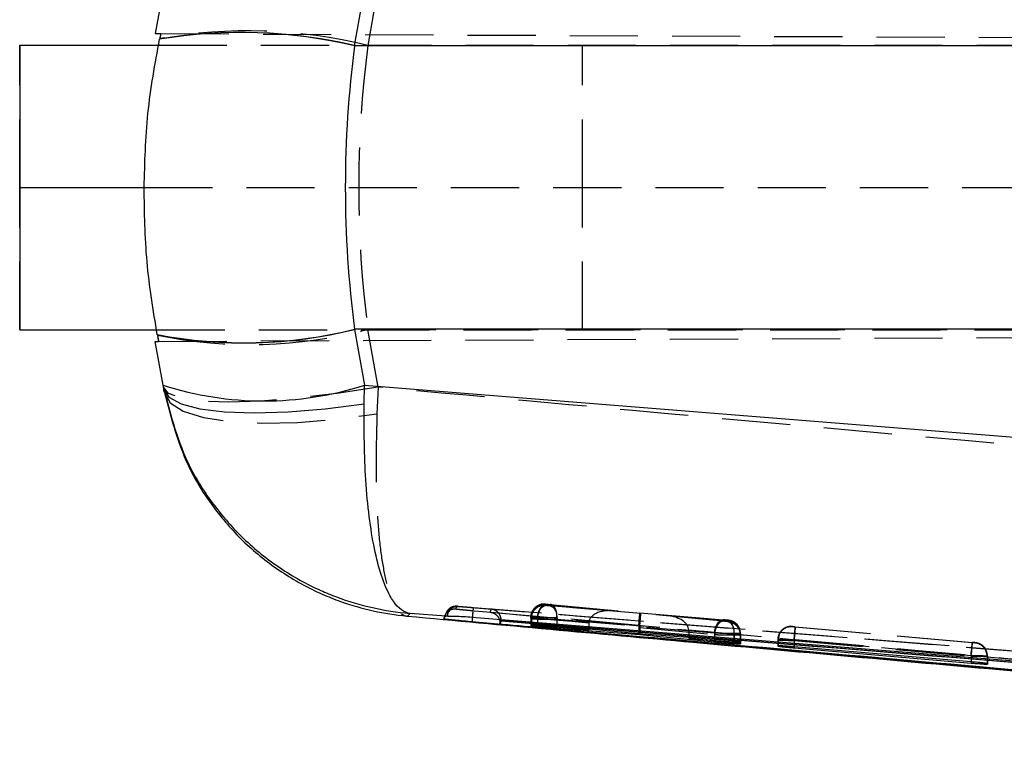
# Model space of a CAD drawing. Extents: x 33 to 407, y 68 to 265.
# Tile 5 of 20: x 157 to 175, y 118 to 131. Entities that reach past the tile are written whole.
import ezdxf

# ---------------------------------------------------------------- set-up
doc = ezdxf.new("R2010")
doc.units = 0
doc.linetypes.add('HIDDEN', pattern=[1.905, 1.27, -0.635])
doc.layers.get('0').update_dxf_attribs({"linetype": 'CONTINUOUS'})

msp = doc.modelspace()

# ---------------------------------------------------------------- linework, layer by layer
at = {"color": 7, "linetype": 'HIDDEN'}
for p, q in [((163.4841, 131.92), (163.2943, 130.8437)), ((159.4377, 131.0665), (204.2886, 130.8708)), ((156.8086, 128.1999), (156.8086, 130.8499)), ((159.3979, 130.8499), (207.8628, 130.8499)), ((163.2943, 130.8437), (188.2373, 130.8437)), ((167.2922, 128.1999), (167.2922, 130.8499)), ((156.8086, 125.5499), (156.8086, 128.1999)), ((159.1279, 128.1999), (159.1261, 128.1999)), ((159.1279, 128.1999), (204.2886, 128.1999)), ((159.1279, 128.1999), (207.8628, 128.1999)), ((167.2922, 125.5499), (167.2922, 128.1999)), ((159.36, 125.5499), (207.8628, 125.5499)), ((159.3972, 125.3332), (204.719, 125.5309)), ((163.4841, 124.4798), (163.2943, 125.5561)), ((163.2943, 125.5561), (188.2373, 125.5561)), ((163.4841, 124.4798), (163.4639, 123.9831)), ((164.979, 120.396), (177.9618, 119.3575)), ((165.2628, 120.3747), (177.9618, 119.3575)), ((166.6032, 120.4121), (166.6034, 120.4176)), ((166.6034, 120.4176), (166.6046, 120.4176)), ((166.6037, 120.4335), (166.6038, 120.4387)), ((166.6038, 120.4387), (166.6054, 120.4387)), ((166.6046, 120.4176), (166.6256, 120.416)), ((166.6256, 120.416), (167.8579, 120.3145)), ((167.8579, 120.3145), (166.6265, 120.4311)), ((168.3812, 120.2649), (166.6908, 120.404)), ((166.6915, 120.4313), (168.3623, 120.2729)), ((164.7649, 120.2891), (164.7303, 120.2172)), ((166.3313, 120.1686), (166.3312, 120.1631)), ((166.3313, 120.1686), (166.3312, 120.1631)), ((166.3312, 120.1631), (166.3312, 120.0353)), ((166.3312, 120.1631), (166.3312, 120.0353)), ((166.3314, 120.1741), (166.3313, 120.1686)), ((166.3313, 120.1686), (166.3313, 120.0417)), ((166.3318, 120.1952), (166.3317, 120.19)), ((166.3318, 120.1897), (166.3317, 120.1845)), ((166.3317, 120.1845), (166.3317, 120.1845)), ((166.3317, 120.1845), (166.3317, 120.0594)), ((166.3318, 120.1897), (166.3318, 120.1952)), ((166.3318, 120.1897), (166.3318, 120.065)), ((166.3383, 120.1686), (166.3383, 120.0417)), ((166.3407, 120.1897), (166.3407, 120.0649)), ((166.4555, 120.1822), (166.4555, 120.1821)), ((166.4555, 120.1822), (167.4132, 120.0915)), ((166.4555, 120.1821), (166.4555, 120.0468)), ((167.4132, 120.0881), (166.4561, 120.167)), ((166.4561, 120.167), (166.4561, 120.0333)), ((166.8183, 120.1824), (166.8182, 120.1823)), ((166.8182, 120.1823), (166.8182, 120.0269)), ((166.8182, 120.155), (168.3613, 120.028)), ((166.8182, 120.155), (166.8182, 120.005)), ((168.3428, 120.0378), (166.8183, 120.1824)), ((168.3623, 120.2729), (169.9236, 120.1443)), ((169.9224, 120.119), (168.3812, 120.2649)), ((169.9889, 120.1327), (168.8775, 120.2241)), ((168.8775, 120.2241), (169.9873, 120.1189)), ((167.4132, 120.0881), (167.4132, 119.9724)), ((169.754, 119.8953), (168.3417, 120.0117)), ((168.3417, 120.0117), (168.3417, 119.8875)), ((168.3601, 120.0018), (169.7525, 119.8699)), ((168.3601, 120.0018), (168.3601, 119.8861)), ((170.0092, 120.1312), (169.9889, 120.1327)), ((170.0097, 120.1117), (170.0078, 120.1116)), ((170.0101, 120.1312), (170.0092, 120.1312)), ((170.0098, 120.1165), (170.0097, 120.1117)), ((170.0102, 120.1363), (170.0101, 120.1312)), ((171.2032, 120.016), (171.2033, 120.0206)), ((171.2033, 120.0206), (171.2052, 120.0205)), ((171.258, 120.0162), (174.5548, 119.7243)), ((174.5557, 119.7187), (171.2585, 120.0106)), ((169.273, 119.9531), (170.1165, 119.8837)), ((169.273, 119.9497), (169.273, 119.8179)), ((170.1155, 119.8698), (169.273, 119.9497)), ((169.7525, 119.8699), (169.7526, 119.87)), ((169.7525, 119.8699), (169.7525, 119.754)), ((169.754, 119.8953), (169.754, 119.7819)), ((170.1155, 119.8699), (170.1155, 119.8698)), ((170.1155, 119.8698), (170.1155, 119.7193)), ((170.1165, 119.8837), (170.1165, 119.7369)), ((170.2327, 119.8822), (170.2327, 119.7296)), ((170.2338, 119.8626), (170.2376, 119.8627)), ((170.2338, 119.8626), (170.2338, 119.6963)), ((170.2338, 119.8626), (170.2338, 119.8626)), ((170.2376, 119.8626), (170.2377, 119.8675)), ((170.2376, 119.8627), (170.2376, 119.8626)), ((170.2376, 119.8626), (170.2376, 119.6966)), ((170.2377, 119.8675), (170.2377, 119.7052)), ((170.2381, 119.8822), (170.2382, 119.8873)), ((170.2381, 119.8822), (170.2381, 119.73)), ((170.2382, 119.7383), (170.2382, 119.8873)), ((170.9333, 119.7997), (170.9312, 119.7724)), ((170.9313, 119.777), (170.9312, 119.7724)), ((170.9313, 119.7715), (170.9312, 119.7669)), ((170.9312, 119.7669), (170.9312, 119.6546)), ((170.9313, 119.777), (170.9313, 119.7715)), ((170.9313, 119.7715), (170.9313, 119.6628)), ((170.9415, 119.7715), (170.9415, 119.6631)), ((171.2357, 119.7672), (171.2357, 119.7671)), ((174.5332, 119.4752), (171.2357, 119.7672)), ((171.2357, 119.7671), (171.2357, 119.6416)), ((171.2362, 119.7616), (171.2362, 119.7616)), ((171.2362, 119.7616), (174.5337, 119.4697)), ((171.2362, 119.7616), (171.2362, 119.6415)), ((174.6097, 119.7144), (174.6085, 119.7144)), ((174.6098, 119.719), (174.6097, 119.7144)), ((174.5332, 119.4753), (174.5332, 119.4752)), ((174.5332, 119.4752), (174.5332, 119.3625)), ((174.5337, 119.4697), (174.5337, 119.3625)), ((174.8311, 119.4654), (174.8311, 119.3198)), ((174.8376, 119.4654), (174.8366, 119.4884)), ((174.8376, 119.4654), (174.8377, 119.47)), ((174.8376, 119.4654), (174.8376, 119.3205)), ((174.8377, 119.47), (174.8377, 119.331)), ((174.8377, 119.331), (174.8377, 119.47))]:
    msp.add_line(p, q, dxfattribs=at)
at = {"color": 7, "linetype": 'CONTINUOUS'}
for p, q in [((159.4791, 131.8818), (159.3354, 131.0669)), ((163.0486, 130.8428), (163.2317, 131.8809)), ((156.8086, 130.8499), (156.8086, 128.1999)), ((156.8086, 130.8499), (159.3979, 130.8499)), ((159.4157, 130.9635), (159.4164, 130.9668)), ((163.0486, 130.8428), (163.0482, 130.8404)), ((196.9635, 130.8404), (163.0482, 130.8404)), ((156.8086, 128.1999), (159.1279, 128.1999)), ((156.8086, 128.1999), (156.8086, 125.5499)), ((156.8086, 125.5499), (159.36, 125.5499)), ((196.9635, 125.5594), (163.0482, 125.5594)), ((163.0482, 125.5594), (163.0486, 125.557)), ((163.0486, 125.557), (163.2317, 124.5189)), ((159.4791, 124.518), (159.3354, 125.3329)), ((159.3732, 125.4571), (159.3726, 125.4604)), ((159.4916, 124.4471), (159.4791, 124.518)), ((163.2248, 124.1699), (163.2317, 124.5189)), ((163.2317, 124.5189), (196.7213, 121.832)), ((164.7486, 120.2114), (164.0851, 120.2644)), ((164.7382, 120.2116), (164.7486, 120.2114)), ((164.7748, 120.2106), (164.7486, 120.2114)), ((165.2332, 120.1081), (165.2047, 120.1107)), ((165.2332, 120.1091), (165.2337, 120.1091)), ((165.2332, 120.1091), (165.2332, 120.1081)), ((191.1914, 117.7889), (165.2332, 120.1081)), ((165.7786, 120.124), (165.7552, 120.0707)), ((165.7552, 120.0707), (165.7552, 120.088)), ((165.7786, 120.1398), (165.7786, 120.1256)), ((165.7786, 120.1256), (165.7786, 120.124)), ((194.3581, 117.8044), (165.7786, 120.124)), ((166.3313, 120.0417), (166.3312, 120.0353)), ((166.3383, 120.0417), (166.3313, 120.0417)), ((166.3318, 120.065), (166.3317, 120.0594)), ((166.3407, 120.0649), (166.3318, 120.065)), ((166.4555, 120.0468), (167.4132, 119.9586)), ((167.4132, 119.9586), (166.4561, 120.0333)), ((168.3417, 119.8875), (166.8182, 120.0269)), ((166.8182, 119.9903), (168.3601, 119.8695)), ((167.4132, 119.9724), (167.4132, 119.9586)), ((169.754, 119.7819), (168.3417, 119.8875)), ((168.3601, 119.8861), (168.3601, 119.8695)), ((168.3601, 119.8695), (169.7525, 119.7354)), ((169.273, 119.8179), (169.273, 119.8)), ((170.1155, 119.7193), (169.273, 119.8)), ((169.273, 119.8), (170.1165, 119.7369)), ((170.2327, 119.7296), (170.2381, 119.73)), ((170.2338, 119.6963), (170.2376, 119.6966)), ((170.2376, 119.6966), (170.2377, 119.7052)), ((170.2381, 119.73), (170.2382, 119.7383)), ((170.9313, 119.6628), (170.9312, 119.6546)), ((170.9415, 119.6631), (170.9313, 119.6628)), ((174.5332, 119.3625), (171.2357, 119.6416)), ((171.2362, 119.6239), (174.5337, 119.3407)), ((174.8311, 119.3198), (174.8376, 119.3205)), ((174.8376, 119.3205), (174.8377, 119.331))]:
    msp.add_line(p, q, dxfattribs=at)
at = {"color": 8, "linetype": 'CONTINUOUS'}
for p, q in [((165.2337, 120.1091), (166.336, 120.0097)), ((166.8182, 120.005), (166.8182, 119.9903)), ((169.7525, 119.754), (169.7525, 119.7354)), ((171.2362, 119.6415), (171.2362, 119.6239)), ((174.5337, 119.3625), (174.5337, 119.3407))]:
    msp.add_line(p, q, dxfattribs=at)
at = {"color": 7, "linetype": 'CONTINUOUS', "flags": 128}
for points in [[(159.3354, 131.0669), (159.3468, 131.0669), (159.381, 131.0667), (159.4377, 131.0665)], [(159.3354, 125.3329), (159.3422, 125.3329), (159.3629, 125.333), (159.3972, 125.3332)], [(159.4916, 124.4471), (159.5876, 124.2928), (159.8141, 124.1672), (160.1633, 124.0745), (160.6237, 124.0178), (161.1799, 123.999), (161.8132, 124.0187), (162.5025, 124.0763), (163.2248, 124.1699)], [(177.9385, 119.1648), (177.5657, 119.1949), (175.9482, 119.3256), (169.478, 119.8481), (165.2402, 120.19)]]:
    msp.add_lwpolyline(points, dxfattribs=at)
at = {"color": 7, "linetype": 'HIDDEN', "flags": 128}
for points in [[(163.4841, 124.4798), (162.7185, 124.3619), (161.9812, 124.2744), (161.2995, 124.2206), (160.6986, 124.2025), (160.2006, 124.2206), (159.824, 124.2744), (159.5828, 124.3619), (159.4858, 124.4798)], [(159.5037, 124.3784), (159.6103, 124.1911), (159.8561, 124.0357), (160.2321, 123.9177), (160.7249, 123.8413), (161.317, 123.8094), (161.9872, 123.8229), (162.7114, 123.8815), (163.4639, 123.9831)], [(164.8053, 120.3461), (164.7816, 120.3209), (164.7619, 120.2912)], [(164.9568, 120.397), (164.9171, 120.3963), (164.8807, 120.3887)], [(166.4561, 120.167), (166.4618, 120.2175), (166.4735, 120.2658), (166.4905, 120.3101), (166.5121, 120.3485), (166.5376, 120.3794), (166.5658, 120.4015), (166.5956, 120.4138), (166.6256, 120.416)], [(166.6908, 120.404), (166.7183, 120.3968), (166.744, 120.381), (166.7671, 120.3571), (166.7866, 120.326), (166.802, 120.2889), (166.8126, 120.247), (166.8181, 120.2018), (166.8182, 120.155)], [(169.754, 119.8953), (169.7598, 119.9458), (169.7714, 119.9941), (169.7884, 120.0384), (169.8101, 120.0768), (169.8355, 120.1077), (169.8637, 120.1297), (169.8935, 120.1421), (169.9236, 120.1443)], [(169.9889, 120.1327), (170.0164, 120.1255), (170.0422, 120.1097), (170.0653, 120.0858), (170.0848, 120.0547), (170.1002, 120.0176), (170.1108, 119.9757), (170.1164, 119.9305), (170.1165, 119.8837)], [(174.5337, 119.4697), (174.538, 119.518), (174.5421, 119.5645), (174.5459, 119.6074), (174.5492, 119.645), (174.552, 119.676), (174.554, 119.6992), (174.5553, 119.7136), (174.5557, 119.7187)]]:
    msp.add_lwpolyline(points, dxfattribs=at)
at = {"color": 7, "linetype": 'CONTINUOUS'}
for centre, radius, start, end in [((160.9241, 121.8164), 9.2706, 76.7548, 99.36414), ((160.9224, 121.817), 9.2729, 76.74427, 99.34662), ((160.9861, 133.8399), 8.5334, 259.10091, 283.98393), ((160.9846, 133.8382), 8.5346, 259.11691, 283.99514), ((161.354, 130.3406), 6.1171, 252.15089, 287.87587)]:
    msp.add_arc(centre, radius, start, end, dxfattribs=at)
at = {"color": 7, "linetype": 'HIDDEN'}
for centre, radius, start, end in [((161.0451, 121.7792), 9.3394, 76.06457, 100.03136), ((161.1074, 133.9028), 8.6284, 258.41459, 284.68193), ((164.9701, 120.2007), 0.1956, 87.37694, 177.07791), ((166.5813, 120.1686), 0.25, 84.94074, 179.99788), ((166.5812, 120.1631), 0.25, 84.94031, 178.73544), ((166.5818, 120.1897), 0.25, 84.93951, 178.7396), ((166.5855, 120.1711), 0.2473, 85.57962, 180.57526), ((166.5872, 120.1929), 0.2465, 85.77992, 180.73613), ((164.9406, 120.1947), 0.2031, 151.6085, 175.21839), ((169.9849, 119.8845), 0.2478, 359.44744, 84.37638), ((169.9877, 119.8675), 0.25, 0.00139, 84.94103), ((169.9881, 119.8822), 0.25, 0.00024, 84.94253), ((169.9882, 119.8872), 0.25, 0.00148, 84.9415), ((171.1813, 119.7715), 0.25, 84.93984, 178.74221), ((171.1876, 119.775), 0.2461, 85.90734, 180.82312), ((171.1812, 119.7669), 0.25, 84.94083, 152.58628), ((174.5838, 119.4683), 0.2473, 359.32398, 84.27306), ((174.5876, 119.4654), 0.25, 23.71732, 84.94133), ((174.5877, 119.47), 0.25, 0.00056, 84.94221)]:
    msp.add_arc(centre, radius, start, end, dxfattribs=at)
at = {"color": 7, "linetype": 'CONTINUOUS'}
for centre, major_axis, ratio, start_param, end_param in [((162.3799, 124.953), (4.4185, 24.9568), 0.1601886, 1.3517692, 1.3558856), ((174.2897, 128.1999), (0, 15.225), 0.7497201, 1.3964826, 1.7451101), ((161.958, 133.8399), (-7.6137, 43.3621), 0.0922166, 1.7491238, 1.7520386)]:
    msp.add_ellipse(centre, major_axis=major_axis, ratio=ratio, start_param=start_param, end_param=end_param, dxfattribs=at)
at = {"color": 7, "linetype": 'HIDDEN'}
for centre, major_axis, ratio, start_param, end_param in [((162.4359, 125.2705), (4.1562, 23.4693), 0.17034, 1.3515258, 1.3555087), ((174.2897, 128.1999), (0, 15.225), 0.7333333, 1.3962634, 1.7453293), ((162.094, 133.0687), (-6.8477, 39.0179), 0.1024853, 1.7492994, 1.7523574), ((166.6332, 120.1852), (0.3014, -0.0046), 0.0014336, 2.8970059, 3.1437568), ((166.6362, 120.1637), (0.3049, -0.0049), 0.0015138, 2.2025674, 2.9262247), ((167.8359, 120.0655), (0.4221, -0.0374), 0.5899287, 1.5708068, 3.187149), ((168.3402, 120.0239), (0.0221, 0.249), 0.0055357, 4.7687961, 6.293576), ((168.3592, 120.0159), (0.022, 0.249), 0.0042018, 4.7614461, 6.2727819), ((168.8554, 119.9751), (0.417, -0.0369), 0.5972122, 0.0595374, 1.5707939), ((167.6243, 120.0829), (-0.0151, 0.2503), 0.8412521, 1.485864, 1.4991472), ((168.5514, 120.0065), (-0.0142, 0.2503), 0.8358629, 1.3979767, 1.5028249), ((168.5696, 119.996), (-0.016, 0.2504), 0.8340771, 1.389531, 1.4945386), ((169.9876, 119.8627), (-0.1762, 0.1774), 0.9996652, 3.9303928, 5.4125036), ((169.0642, 119.9553), (-0.0151, 0.2505), 0.8313357, 4.6398953, 4.6533307), ((169.9348, 119.8869), (0.3033, -0.0047), 0.0014768, 5.3548838, 6.1006619), ((169.933, 119.887), (0.3051, -0.0049), 0.0015163, 6.0958925, 6.2820702), ((171.2326, 119.767), (0.3013, -0.0045), 0.0014301, 2.8801425, 3.1442819), ((174.5324, 119.4703), (0.3052, -0.0049), 0.001519, 6.0769216, 6.2817548)]:
    msp.add_ellipse(centre, major_axis=major_axis, ratio=ratio, start_param=start_param, end_param=end_param, dxfattribs=at)
at = {"color": 7, "linetype": 'CONTINUOUS'}
for points, knots in [([(159.1279, 128.1999), (159.1395, 128.6617), (159.1629, 129.5905), (159.3311, 130.5041), (159.4157, 130.9635)], [0, 0, 0, 0, 0.4972792, 1, 1, 1, 1]), ([(159.3726, 125.4604), (159.2975, 125.9116), (159.1466, 126.8185), (159.1341, 127.7379), (159.1279, 128.1999)], [0, 0, 0, 0, 0.4974542, 1, 1, 1, 1]), ([(159.4916, 124.4471), (159.6234, 123.9496), (159.8279, 123.1778), (160.412, 122.2719), (160.9743, 121.6319), (161.6472, 121.0931), (162.2468, 120.7591), (163.0414, 120.4321), (163.6121, 120.3032), (164.0803, 120.2648), (164.0851, 120.2644)], [0, 0, 0, 0, 0.227615, 0.3531653, 0.4787256, 0.6090991, 0.7394823, 0.787121, 0.9978147, 1, 1, 1, 1]), ([(159.5037, 124.3784), (159.5014, 124.3913), (159.4969, 124.417), (159.4933, 124.4371), (159.4916, 124.4471)], [0, 0, 0, 0, 0.500831, 1, 1, 1, 1]), ([(159.5037, 124.3784), (159.6353, 123.8818), (159.8404, 123.1082), (160.4275, 122.2003), (160.9949, 121.5585), (161.6721, 121.0215), (162.2892, 120.6821), (163.0626, 120.3738), (163.6053, 120.2531), (164.029, 120.2143), (164.0338, 120.2138)], [0, 0, 0, 0, 0.2292707, 0.3571787, 0.4850983, 0.6169827, 0.7488775, 0.8051242, 0.9977988, 1, 1, 1, 1]), ([(164.0851, 120.2644), (164.0839, 120.2645), (163.9728, 120.2765), (163.8422, 120.3727), (163.6693, 120.6535), (163.5442, 120.9523), (163.4137, 121.4508), (163.3161, 122.0562), (163.2294, 122.9252), (163.2266, 123.6821), (163.2248, 124.1699)], [0, 0, 0, 0, 0.0021853, 0.2128781, 0.2605052, 0.3908932, 0.5212718, 0.6468321, 0.7723823, 1, 1, 1, 1]), ([(164.0851, 120.2644), (164.0773, 120.2567), (164.0619, 120.2415), (164.0432, 120.223), (164.0338, 120.2138)], [0, 0, 0, 0, 0.502233, 1, 1, 1, 1]), ([(164.0338, 120.2138), (165.8054, 120.0511), (169.678, 119.6953), (173.5522, 119.3525), (175.6541, 119.1666)], [0, 0, 0, 0, 0.4574596, 1, 1, 1, 1]), ([(164.7112, 120.16), (164.7117, 120.1611), (164.7142, 120.1664), (164.7232, 120.185), (164.7317, 120.2), (164.7382, 120.2116)], [0, 0, 0, 0, 0.0545861, 0.2729309, 1, 1, 1, 1]), ([(165.2047, 120.1107), (165.1464, 120.1161), (165.0297, 120.1269), (164.8784, 120.1416), (164.7677, 120.1528), (164.717, 120.1586), (164.7127, 120.1597), (164.7112, 120.16)], [0, 0, 0, 0, 0.2226231, 0.4452342, 0.6676389, 0.8896759, 1, 1, 1, 1]), ([(165.2402, 120.19), (165.1834, 120.1941), (165.0682, 120.2024), (164.9165, 120.208), (164.8206, 120.2098), (164.7857, 120.2104), (164.7748, 120.2106)], [0, 0, 0, 0, 0.2842049, 0.5759996, 0.867824, 1, 1, 1, 1]), ([(165.2047, 120.1107), (165.2142, 120.1102), (165.2237, 120.1097), (165.2332, 120.1091), (165.2332, 120.1091)], [0, 0, 0, 0, 0.9977813, 1, 1, 1, 1]), ([(165.7448, 120.1493), (165.7457, 120.1473), (165.7536, 120.1296), (165.7545, 120.1076), (165.7552, 120.088)], [0, 0, 0, 0, 0.1150553, 1, 1, 1, 1]), ([(165.7552, 120.088), (165.7552, 120.088), (165.7591, 120.097), (165.7689, 120.1161), (165.7706, 120.1319), (165.7786, 120.1398), (165.7786, 120.1398)], [0, 0, 0, 0, 0.000156, 0.5002796, 0.9999222, 1, 1, 1, 1]), ([(165.7552, 120.0707), (165.7708, 120.0693), (166.3257, 120.0196), (169.0373, 119.7772), (177.4133, 119.0324), (185.2511, 118.3457), (190.9318, 117.8479)], [0, 0, 0, 0, 0.0018693, 0.0661233, 0.3231391, 1, 1, 1, 1]), ([(165.7786, 120.1256), (170.5364, 119.7416), (180.0628, 118.9727), (189.5895, 118.1989), (194.3583, 117.8108), (194.3589, 117.8108)], [0, 0, 0, 0, 0.4994088, 0.9999387, 1, 1, 1, 1]), ([(166.3312, 120.0353), (166.3345, 120.0347), (166.3413, 120.0334), (166.3932, 120.028), (166.4699, 120.0206), (166.5663, 120.0117), (166.6706, 120.0025), (166.7573, 119.9952), (166.8021, 119.9916), (166.8182, 119.9903)], [0, 0, 0, 0, 0.1511907, 0.3023605, 0.4528596, 0.607595, 0.7600571, 0.9139383, 1, 1, 1, 1]), ([(166.3317, 120.0594), (166.3336, 120.059), (166.3383, 120.0581), (166.3777, 120.054), (166.4293, 120.0492), (166.4555, 120.0468)], [0, 0, 0, 0, 0.2624923, 0.6253747, 1, 1, 1, 1]), ([(166.4561, 120.0333), (166.4305, 120.0353), (166.3792, 120.0393), (166.3484, 120.0413), (166.3394, 120.0417), (166.3383, 120.0417)], [0, 0, 0, 0, 0.4654874, 0.9310251, 1, 1, 1, 1]), ([(166.8182, 120.0269), (166.7884, 120.0295), (166.7289, 120.0348), (166.6236, 120.0436), (166.521, 120.0519), (166.4319, 120.0588), (166.3689, 120.0633), (166.3494, 120.0644), (166.3407, 120.0649)], [0, 0, 0, 0, 0.1731134, 0.3462183, 0.5195348, 0.6923948, 0.8642224, 1, 1, 1, 1]), ([(169.7525, 119.7354), (169.7823, 119.7325), (169.8421, 119.7268), (169.9475, 119.7174), (170.05, 119.7088), (170.1388, 119.7018), (170.2067, 119.6971), (170.2247, 119.6966), (170.2338, 119.6963)], [0, 0, 0, 0, 0.1668051, 0.3336057, 0.5006138, 0.6671016, 0.8324517, 1, 1, 1, 1]), ([(170.2382, 119.7383), (170.2348, 119.739), (170.2281, 119.7405), (170.1759, 119.7461), (170.0989, 119.7534), (170.0024, 119.762), (169.8984, 119.7707), (169.8131, 119.7775), (169.7692, 119.7808), (169.754, 119.7819)], [0, 0, 0, 0, 0.1526157, 0.3052203, 0.457597, 0.6118219, 0.7648721, 0.9188578, 1, 1, 1, 1]), ([(170.2377, 119.7052), (170.2358, 119.7058), (170.2313, 119.707), (170.1925, 119.7116), (170.1414, 119.7167), (170.1155, 119.7193)], [0, 0, 0, 0, 0.2623559, 0.6268768, 1, 1, 1, 1]), ([(170.1165, 119.7369), (170.1418, 119.735), (170.1922, 119.7314), (170.2229, 119.7298), (170.2313, 119.7296), (170.2327, 119.7296)], [0, 0, 0, 0, 0.4551994, 0.9104264, 1, 1, 1, 1]), ([(170.9312, 119.6546), (170.9346, 119.6538), (170.9414, 119.6522), (170.9938, 119.6464), (171.0708, 119.6387), (171.1566, 119.6308), (171.2135, 119.6258), (171.2362, 119.6239)], [0, 0, 0, 0, 0.2134159, 0.4267913, 0.6411477, 0.8570307, 1, 1, 1, 1]), ([(171.2357, 119.6416), (171.2012, 119.6445), (171.1322, 119.6502), (171.0412, 119.6571), (170.9733, 119.6617), (170.9516, 119.6627), (170.9415, 119.6631)], [0, 0, 0, 0, 0.2595234, 0.5190957, 0.7774575, 1, 1, 1, 1]), ([(174.8377, 119.331), (174.8344, 119.3319), (174.8277, 119.3338), (174.7756, 119.3399), (174.6988, 119.3477), (174.613, 119.3557), (174.556, 119.3606), (174.5332, 119.3625)], [0, 0, 0, 0, 0.2131936, 0.4263494, 0.6405652, 0.8563504, 1, 1, 1, 1]), ([(174.5337, 119.3407), (174.5681, 119.3378), (174.6369, 119.332), (174.7277, 119.3252), (174.7994, 119.3206), (174.8205, 119.3201), (174.8311, 119.3198)], [0, 0, 0, 0, 0.2493027, 0.4986493, 0.7467227, 1, 1, 1, 1])]:
    msp.add_open_spline(points, degree=3, knots=knots, dxfattribs=at)
at = {"color": 7, "linetype": 'HIDDEN'}
for points, knots in [([(188.2373, 122.2566), (182.0939, 122.7992), (173.8417, 123.5281), (165.5923, 124.2861), (163.4841, 124.4798)], [0, 0, 0, 0, 0.7444504, 1, 1, 1, 1]), ([(163.4639, 123.9831), (163.4525, 123.5009), (163.4347, 122.7536), (163.4805, 121.8981), (163.5427, 121.3098), (163.6342, 120.8269), (163.7289, 120.5398), (163.8569, 120.2946), (163.9534, 120.2185), (164.0329, 120.2139), (164.0338, 120.2138)], [0, 0, 0, 0, 0.2292766, 0.3553852, 0.4851094, 0.6151201, 0.7489457, 0.805133, 0.9977983, 1, 1, 1, 1]), ([(164.9316, 120.3431), (164.9176, 120.3435), (164.8894, 120.3444), (164.848, 120.3346), (164.8095, 120.3171), (164.7754, 120.2919), (164.7472, 120.2602), (164.7263, 120.2234), (164.715, 120.1892), (164.7122, 120.1677), (164.7112, 120.16)], [0, 0, 0, 0, 0.1325167, 0.26502375, 0.3975466, 0.53005684, 0.66257213, 0.79508216, 0.92759367, 1, 1, 1, 1]), ([(164.9741, 120.3963), (164.9691, 120.3966), (164.9586, 120.3973), (164.9516, 120.3976), (164.9412, 120.3978), (164.9275, 120.3975), (164.9016, 120.3948), (164.8682, 120.3858), (164.8353, 120.3692), (164.8146, 120.355), (164.8063, 120.3468), (164.8054, 120.3459)], [0, 0, 0, 0, 0.1540896, 0.3196462, 0.3761681, 0.4316805, 0.5330605, 0.6943467, 0.8568825, 0.9842791, 1, 1, 1, 1]), ([(164.9316, 120.3431), (164.9321, 120.3442), (164.9343, 120.3497), (164.9427, 120.3692), (164.9506, 120.3849), (164.9568, 120.397)], [0, 0, 0, 0, 0.0545865, 0.2729328, 1, 1, 1, 1]), ([(165.2516, 120.3113), (165.2279, 120.3134), (165.1685, 120.3189), (165.0787, 120.3274), (164.9976, 120.3354), (164.9423, 120.3412), (164.9352, 120.3425), (164.9316, 120.3431)], [0, 0, 0, 0, 0.1418486, 0.3564569, 0.5704812, 0.7858715, 1, 1, 1, 1]), ([(164.9568, 120.397), (164.9598, 120.397), (164.9633, 120.397), (164.9773, 120.3961), (164.979, 120.396)], [0, 0, 0, 0, 0.8727307, 1, 1, 1, 1]), ([(164.979, 120.396), (164.9851, 120.3956), (165.0056, 120.3943), (165.0624, 120.3902), (165.1554, 120.3831), (165.227, 120.3775), (165.2628, 120.3747)], [0, 0, 0, 0, 0.1212783, 0.4134937, 0.7070962, 1, 1, 1, 1]), ([(165.263, 120.3746), (165.2617, 120.3718), (165.2591, 120.3662), (165.2526, 120.3195), (165.2459, 120.2574), (165.2418, 120.2106), (165.2401, 120.19)], [0, 0, 0, 0, 0.264529, 0.5290574, 0.7935829, 1, 1, 1, 1]), ([(165.5927, 120.3436), (165.5888, 120.3351), (165.5811, 120.3182), (165.5734, 120.2983), (165.5696, 120.2884)], [0, 0, 0, 0, 0.49904782, 1, 1, 1, 1]), ([(194.6972, 117.9862), (189.8185, 118.3828), (180.1172, 119.1715), (170.4154, 119.9544), (165.5927, 120.3436)], [0, 0, 0, 0, 0.5028959, 1, 1, 1, 1]), ([(165.7786, 120.1398), (165.777, 120.1589), (165.7738, 120.1969), (165.7482, 120.2527), (165.702, 120.306), (165.6458, 120.3347), (165.6063, 120.3423), (165.5933, 120.3435), (165.5927, 120.3436)], [0, 0, 0, 0, 0.1572196, 0.3135143, 0.5425112, 0.8512097, 0.9921347, 1, 1, 1, 1]), ([(166.5034, 120.4248), (166.4829, 120.4171), (166.4361, 120.3996), (166.3783, 120.3427), (166.3374, 120.2641), (166.3285, 120.1922), (166.3349, 120.1515), (166.3366, 120.141)], [0, 0, 0, 0, 0.1815166, 0.4136231, 0.6562789, 0.9114755, 1, 1, 1, 1]), ([(166.3317, 120.1845), (166.3344, 120.2126), (166.34, 120.2688), (166.3831, 120.3437), (166.4465, 120.4006), (166.5148, 120.4284), (166.5685, 120.4354), (166.5943, 120.434), (166.6037, 120.4335)], [0, 0, 0, 0, 0.2032153, 0.4064286, 0.609649, 0.8128609, 0.9313433, 1, 1, 1, 1]), ([(166.4555, 120.1822), (166.4571, 120.199), (166.4604, 120.2325), (166.4728, 120.2808), (166.4901, 120.3251), (166.5121, 120.3636), (166.5379, 120.3947), (166.5663, 120.417), (166.5963, 120.4305), (166.6164, 120.4309), (166.6265, 120.4311)], [0, 0, 0, 0, 0.1249988, 0.2500011, 0.3750013, 0.5000022, 0.6250029, 0.7500006, 0.8749997, 1, 1, 1, 1]), ([(166.5972, 120.4393), (166.5961, 120.4394), (166.5923, 120.4396), (166.5801, 120.4399), (166.5548, 120.4387), (166.5267, 120.4361), (166.5085, 120.4273), (166.5034, 120.4248)], [0, 0, 0, 0, 0.0484885, 0.160321, 0.3819278, 0.8275033, 1, 1, 1, 1]), ([(166.6908, 120.404), (166.6879, 120.4042), (166.6798, 120.4049), (166.6643, 120.4063), (166.6452, 120.4079), (166.6279, 120.4095), (166.6142, 120.4109), (166.6051, 120.4118), (166.6038, 120.412), (166.6032, 120.4121)], [0, 0, 0, 0, 0.08659434, 0.24318895, 0.39309092, 0.55854477, 0.70198767, 0.85096893, 1, 1, 1, 1]), ([(166.6265, 120.4311), (166.6226, 120.4315), (166.6152, 120.4322), (166.6092, 120.4328), (166.6049, 120.4333), (166.6042, 120.4334), (166.6037, 120.4335)], [0, 0, 0, 0, 0.2994851, 0.5704805, 0.6862571, 1, 1, 1, 1]), ([(166.6054, 120.4387), (166.6074, 120.4386), (166.6114, 120.4383), (166.6242, 120.4373), (166.6404, 120.4359), (166.6588, 120.4343), (166.6768, 120.4327), (166.6868, 120.4318), (166.6915, 120.4313)], [0, 0, 0, 0, 0.1664589, 0.33283832, 0.5011169, 0.67324665, 0.84879882, 1, 1, 1, 1]), ([(166.8183, 120.1824), (166.8184, 120.2104), (166.8185, 120.2665), (166.7974, 120.3411), (166.763, 120.3978), (166.7309, 120.4207), (166.7066, 120.4292), (166.698, 120.4304), (166.6915, 120.4313)], [0, 0, 0, 0, 0.2211509, 0.4423007, 0.6634552, 0.8846028, 0.9125623, 1, 1, 1, 1]), ([(165.2516, 120.3113), (165.2514, 120.3093), (165.2512, 120.3057), (165.249, 120.2792), (165.2458, 120.2428), (165.2426, 120.2072), (165.2412, 120.1921)], [0, 0, 0, 0, 0.2705655, 0.4853433, 0.7829659, 1, 1, 1, 1]), ([(191.2084, 117.9973), (185.2025, 118.5268), (176.5495, 119.2898), (167.8982, 120.072), (165.2516, 120.3113)], [0, 0, 0, 0, 0.6940826, 1, 1, 1, 1]), ([(165.5696, 120.2884), (169.8272, 119.908), (178.3295, 119.1485), (186.8331, 118.403), (191.0784, 118.0309)], [0, 0, 0, 0, 0.50075992, 1, 1, 1, 1]), ([(165.5696, 120.2884), (165.5703, 120.2883), (165.5824, 120.2873), (165.6219, 120.2804), (165.6774, 120.2524), (165.7248, 120.2021), (165.7394, 120.1634), (165.7448, 120.1493)], [0, 0, 0, 0, 0.0094409, 0.1700902, 0.5566731, 0.8377059, 1, 1, 1, 1]), ([(166.3312, 120.1631), (166.3312, 120.1631), (166.3312, 120.1631), (166.3431, 120.1627), (166.3926, 120.1619), (166.4696, 120.1604), (166.5643, 120.159), (166.6706, 120.1572), (166.756, 120.1561), (166.8023, 120.155), (166.8182, 120.155), (166.8182, 120.155)], [0, 0, 0, 0, 0.00008892, 0.15221255, 0.30838665, 0.44316141, 0.61097202, 0.75819982, 0.91193798, 0.99991052, 1, 1, 1, 1]), ([(166.3317, 120.1845), (166.3317, 120.1845), (166.3317, 120.1845), (166.3383, 120.1843), (166.3614, 120.1838), (166.3942, 120.1834), (166.4332, 120.1821), (166.4555, 120.1821), (166.4555, 120.1821)], [0, 0, 0, 0, 0.0002104, 0.3208843, 0.4356241, 0.7019121, 0.9997844, 1, 1, 1, 1]), ([(166.8182, 120.1823), (166.8182, 120.1823), (166.794, 120.1828), (166.7367, 120.1837), (166.6386, 120.1853), (166.5369, 120.1869), (166.4466, 120.1883), (166.3765, 120.1892), (166.3492, 120.1897), (166.3408, 120.1897), (166.3407, 120.1897)], [0, 0, 0, 0, 0.0001007, 0.1508503, 0.3225245, 0.4919364, 0.6599974, 0.8289707, 0.9998999, 1, 1, 1, 1]), ([(166.336, 120.0097), (168.6153, 119.8037), (176.8995, 119.0549), (185.1854, 118.3246), (191.1914, 117.7952)], [0, 0, 0, 0, 0.27514465, 1, 1, 1, 1]), ([(169.9224, 120.119), (169.9124, 120.1187), (169.8924, 120.1183), (169.8625, 120.1048), (169.8343, 120.0825), (169.8087, 120.0514), (169.7868, 120.0129), (169.7696, 119.9686), (169.7574, 119.9203), (169.7542, 119.8868), (169.7526, 119.87)], [0, 0, 0, 0, 0.125002, 0.2500012, 0.3749979, 0.5000014, 0.6249994, 0.7500019, 0.8749985, 1, 1, 1, 1]), ([(170.233, 119.9122), (170.231, 119.933), (170.2267, 119.9773), (170.1936, 120.0339), (170.1531, 120.0779), (170.1118, 120.1061), (170.0751, 120.1225), (170.0466, 120.1308), (170.0274, 120.1343), (170.0181, 120.1355), (170.0124, 120.1362), (170.0041, 120.1371), (169.9892, 120.1385), (169.9671, 120.1406), (169.9444, 120.1426), (169.9267, 120.1441), (169.9178, 120.1448), (169.9149, 120.145)], [0, 0, 0, 0, 0.13445544, 0.28632319, 0.41417654, 0.52159411, 0.60859039, 0.67385165, 0.71549141, 0.73224592, 0.74629936, 0.7759624, 0.8313309, 0.87872664, 0.92738668, 0.97554571, 1, 1, 1, 1]), ([(170.0078, 120.1116), (170.0071, 120.1117), (170.0046, 120.1118), (169.9966, 120.1124), (169.9818, 120.1137), (169.9633, 120.1152), (169.9437, 120.117), (169.9299, 120.1183), (169.9235, 120.1189), (169.9224, 120.119)], [0, 0, 0, 0, 0.0586453, 0.2322832, 0.4092013, 0.5859871, 0.7793477, 0.9596919, 1, 1, 1, 1]), ([(169.9236, 120.1443), (169.9263, 120.1441), (169.9342, 120.1434), (169.9494, 120.1421), (169.968, 120.1405), (169.9853, 120.1389), (169.9991, 120.1376), (170.0084, 120.1366), (170.0096, 120.1364), (170.0102, 120.1363)], [0, 0, 0, 0, 0.081461, 0.2357598, 0.3859288, 0.5441555, 0.6941919, 0.8470897, 1, 1, 1, 1]), ([(169.9873, 120.1189), (169.9919, 120.1184), (170.0012, 120.1175), (170.0084, 120.1168), (170.0094, 120.1166), (170.0098, 120.1165)], [0, 0, 0, 0, 0.37050509, 0.74057492, 1, 1, 1, 1]), ([(169.9873, 120.1189), (169.9936, 120.118), (170.0023, 120.1169), (170.0268, 120.1084), (170.0596, 120.0853), (170.0943, 120.0286), (170.1156, 119.954), (170.1156, 119.8979), (170.1155, 119.8699)], [0, 0, 0, 0, 0.083177, 0.1151581, 0.3363695, 0.557579, 0.778789, 1, 1, 1, 1]), ([(170.0078, 120.1116), (170.0101, 120.1114), (170.0211, 120.1103), (170.0593, 120.1036), (170.12, 120.0786), (170.1828, 120.0217), (170.2256, 119.9469), (170.231, 119.8907), (170.2338, 119.8626)], [0, 0, 0, 0, 0.0192917, 0.0910943, 0.3184745, 0.5457004, 0.7728481, 1, 1, 1, 1]), ([(171.0867, 119.9997), (171.0758, 119.9959), (171.0389, 119.9831), (170.9875, 119.9357), (170.9424, 119.8615), (170.927, 119.7833), (170.9345, 119.7353), (170.9373, 119.717)], [0, 0, 0, 0, 0.0990298, 0.3352421, 0.5817989, 0.8414682, 1, 1, 1, 1]), ([(171.1977, 120.0211), (171.1966, 120.0211), (171.1932, 120.0213), (171.1698, 120.0221), (171.1306, 120.0199), (171.0996, 120.0057), (171.0867, 119.9997)], [0, 0, 0, 0, 0.0414994, 0.1266298, 0.6350163, 1, 1, 1, 1]), ([(171.2585, 120.0106), (171.2542, 120.011), (171.2436, 120.0119), (171.2281, 120.0134), (171.2143, 120.0147), (171.2051, 120.0156), (171.2039, 120.0159), (171.2032, 120.016)], [0, 0, 0, 0, 0.1528124, 0.3713082, 0.5849449, 0.7953569, 1, 1, 1, 1]), ([(171.2052, 120.0205), (171.2073, 120.0204), (171.2115, 120.0201), (171.2246, 120.019), (171.2405, 120.0177), (171.2523, 120.0167), (171.258, 120.0162)], [0, 0, 0, 0, 0.2522752, 0.5044176, 0.7594318, 1, 1, 1, 1]), ([(171.258, 120.0162), (171.2579, 120.0152), (171.2576, 120.0126), (171.2549, 119.9831), (171.2498, 119.9258), (171.2431, 119.8512), (171.2381, 119.7952), (171.2357, 119.7672)], [0, 0, 0, 0, 0.1343102, 0.3592631, 0.5728434, 0.7864235, 1, 1, 1, 1]), ([(171.2362, 119.7616), (171.2387, 119.7896), (171.2436, 119.8456), (171.2503, 119.9202), (171.2554, 119.9777), (171.2581, 120.0066), (171.2584, 120.0096), (171.2585, 120.0106)], [0, 0, 0, 0, 0.2158727, 0.4317469, 0.6476208, 0.876799, 1, 1, 1, 1]), ([(169.7526, 119.87), (169.7593, 119.8698), (169.7943, 119.8692), (169.87, 119.868), (169.9775, 119.8662), (170.0797, 119.8646), (170.163, 119.8634), (170.2144, 119.8628), (170.2293, 119.8626), (170.2338, 119.8626), (170.2338, 119.8626)], [0, 0, 0, 0, 0.0396766, 0.2064642, 0.3851187, 0.5503059, 0.7186141, 0.8866956, 0.999905, 1, 1, 1, 1]), ([(170.2382, 119.8873), (170.2382, 119.8873), (170.2382, 119.8873), (170.2265, 119.8876), (170.1764, 119.8885), (170.0985, 119.8899), (170.0024, 119.8914), (169.8977, 119.8931), (169.8139, 119.8945), (169.7688, 119.895), (169.754, 119.8953), (169.754, 119.8953)], [0, 0, 0, 0, 0.0000893, 0.152773, 0.3079934, 0.4545381, 0.6152693, 0.7651628, 0.9174494, 0.9999101, 1, 1, 1, 1]), ([(170.2377, 119.8675), (170.2377, 119.8675), (170.2377, 119.8675), (170.2299, 119.8678), (170.1909, 119.8685), (170.1426, 119.8694), (170.1156, 119.8699), (170.1155, 119.8699)], [0, 0, 0, 0, 0.0002183, 0.2723619, 0.6360322, 0.999783, 1, 1, 1, 1]), ([(170.9312, 119.7669), (170.9312, 119.7669), (170.9312, 119.7669), (170.943, 119.7666), (170.9928, 119.7657), (171.069, 119.7644), (171.1544, 119.7629), (171.2123, 119.762), (171.2361, 119.7616), (171.2362, 119.7616)], [0, 0, 0, 0, 0.0001252, 0.2144451, 0.4254937, 0.636287, 0.8495543, 0.9998748, 1, 1, 1, 1]), ([(171.2357, 119.7671), (171.2356, 119.7671), (171.2043, 119.7676), (171.1392, 119.7687), (171.0502, 119.7701), (170.9791, 119.771), (170.95, 119.7715), (170.9415, 119.7715), (170.9415, 119.7715)], [0, 0, 0, 0, 0.0001502, 0.2364778, 0.4890246, 0.7429653, 0.9998498, 1, 1, 1, 1]), ([(174.5548, 119.7243), (174.5545, 119.7208), (174.5539, 119.7138), (174.549, 119.6563), (174.5418, 119.5737), (174.5361, 119.5081), (174.5332, 119.4753)], [0, 0, 0, 0, 0.2499964, 0.5000002, 0.749998, 1, 1, 1, 1]), ([(174.5548, 119.7243), (174.5591, 119.7239), (174.5696, 119.723), (174.5852, 119.7216), (174.5988, 119.7202), (174.608, 119.7193), (174.6092, 119.7191), (174.6098, 119.719)], [0, 0, 0, 0, 0.1527018, 0.3701709, 0.5824456, 0.7911586, 1, 1, 1, 1]), ([(174.6817, 119.7013), (174.6806, 119.7019), (174.6698, 119.7073), (174.6511, 119.7121), (174.6302, 119.7165), (174.619, 119.7181), (174.6132, 119.7188), (174.6052, 119.7196), (174.5909, 119.721), (174.5709, 119.7229), (174.5588, 119.724), (174.5548, 119.7243)], [0, 0, 0, 0, 0.0258207, 0.2443468, 0.3909304, 0.4548283, 0.4965172, 0.5704278, 0.7518925, 0.9177544, 1, 1, 1, 1]), ([(174.6085, 119.7144), (174.6067, 119.7145), (174.6031, 119.7147), (174.5906, 119.7157), (174.5743, 119.7171), (174.5619, 119.7182), (174.5557, 119.7187)], [0, 0, 0, 0, 0.2404474, 0.4908164, 0.7455922, 1, 1, 1, 1]), ([(174.8349, 119.4697), (174.8341, 119.4936), (174.8325, 119.5421), (174.8013, 119.6052), (174.7612, 119.6528), (174.7208, 119.6838), (174.6934, 119.6961), (174.6817, 119.7013)], [0, 0, 0, 0, 0.2403574, 0.4885994, 0.695522, 0.8700799, 1, 1, 1, 1]), ([(174.8377, 119.47), (174.8377, 119.47), (174.8377, 119.4705), (174.8262, 119.4701), (174.7767, 119.4712), (174.7009, 119.4726), (174.6154, 119.4737), (174.5573, 119.4753), (174.5332, 119.4753), (174.5332, 119.4753)], [0, 0, 0, 0, 0.0001252, 0.2142687, 0.4247301, 0.6349835, 0.847968, 0.9999609, 1, 1, 1, 1]), ([(174.5337, 119.4697), (174.5338, 119.4697), (174.5679, 119.4692), (174.6371, 119.468), (174.7297, 119.4667), (174.7973, 119.4658), (174.827, 119.4654), (174.8311, 119.4654), (174.8311, 119.4654)], [0, 0, 0, 0, 0.0001447, 0.2482713, 0.5009837, 0.7540632, 0.9998542, 1, 1, 1, 1])]:
    msp.add_open_spline(points, degree=3, knots=knots, dxfattribs=at)
at = {"color": 8, "linetype": 'CONTINUOUS'}
msp.add_open_spline([(165.2412, 120.1921), (165.2408, 120.1868), (165.2385, 120.162), (165.2359, 120.1324), (165.2337, 120.1091)], degree=3, knots=[0, 0, 0, 0, 0.2130824, 1, 1, 1, 1], dxfattribs=at)

doc.saveas('drawing.dxf')
